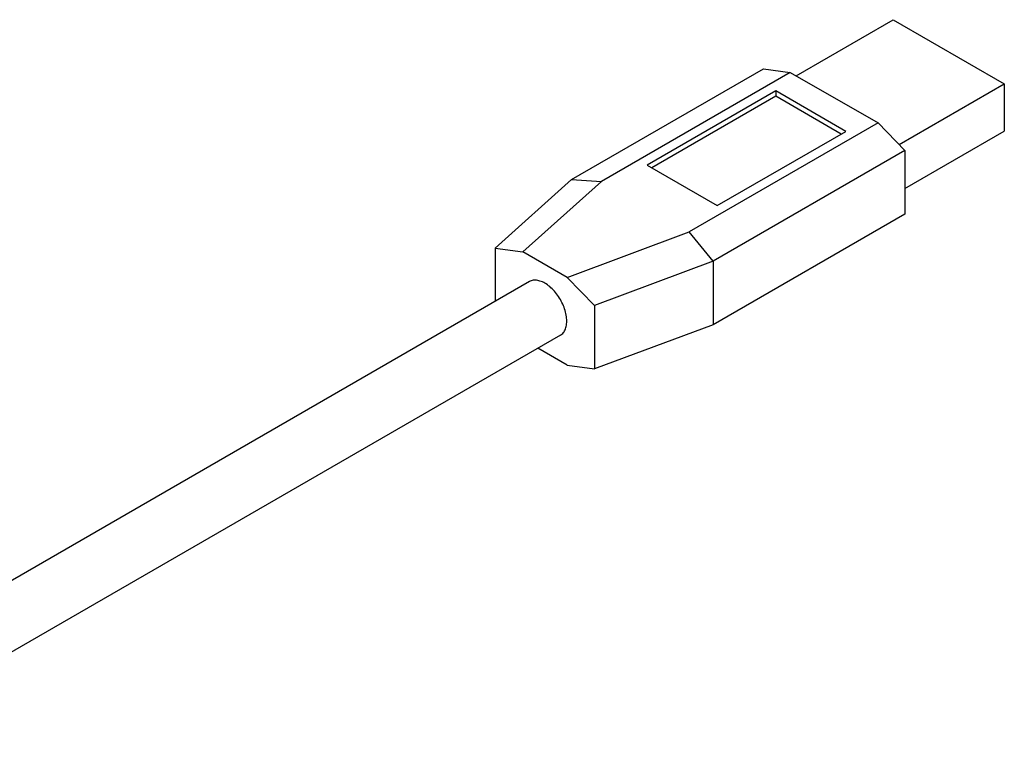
# Model space of a CAD drawing. Header units: inches. Extents: x 0 to 34, y 0 to 22.
# Tile 37 of 60: x 9.3 to 12.3, y 14.8 to 17. Entities that reach past the tile are written whole.
import ezdxf

# ---------------------------------------------------------------- set-up
doc = ezdxf.new("R2010")
doc.units = ezdxf.units.IN
doc.header["$LTSCALE"] = 1.87
doc.header["$MEASUREMENT"] = 0
doc.layers.get('0').update_dxf_attribs({"linetype": 'CONTINUOUS'})

msp = doc.modelspace()

# ---------------------------------------------------------------- linework, layer by layer
at = {"color": 7, "linetype": 'CONTINUOUS'}
for p, q in [((11.6381, 16.7827), (11.9316, 16.9522)), ((11.9316, 16.9522), (12.2675, 16.7582)), ((10.9593, 16.4683), (11.5391, 16.8031)), ((11.6205, 16.7929), (11.0493, 16.4631)), ((11.5391, 16.8031), (11.6205, 16.7929)), ((11.6205, 16.7929), (11.8856, 16.6398)), ((11.5763, 16.7368), (11.1874, 16.5122)), ((11.5763, 16.7368), (11.5763, 16.7205)), ((11.7884, 16.6143), (11.5763, 16.7368)), ((11.9491, 16.5744), (12.2675, 16.7582)), ((12.2675, 16.7582), (12.2675, 16.6153)), ((11.5763, 16.7205), (11.2015, 16.5041)), ((11.7743, 16.6061), (11.5763, 16.7205)), ((11.8856, 16.6398), (11.3145, 16.31)), ((11.3995, 16.3898), (11.7884, 16.6143)), ((11.9669, 16.5561), (11.8856, 16.6398)), ((11.9669, 16.4418), (12.2675, 16.6153)), ((11.9669, 16.5561), (11.3871, 16.2213)), ((11.9669, 16.5561), (11.9669, 16.3643)), ((11.1874, 16.5122), (11.3995, 16.3898)), ((10.7281, 16.2614), (10.9593, 16.4683)), ((10.8113, 16.2501), (11.0493, 16.4631)), ((10.9593, 16.4683), (11.0493, 16.4631)), ((11.9669, 16.3643), (11.3871, 16.0295)), ((10.9454, 16.1726), (11.3145, 16.31)), ((11.3871, 16.2213), (11.3145, 16.31)), ((10.7281, 16.2614), (10.7281, 16.1002)), ((10.7281, 16.2614), (10.8113, 16.2501)), ((10.9454, 16.1726), (10.8113, 16.2501)), ((11.3871, 16.2213), (11.0286, 16.0878)), ((11.3871, 16.2213), (11.3871, 16.0295)), ((11.0286, 16.0878), (10.9454, 16.1726)), ((10.8315, 16.1598), (8.7205, 14.941)), ((11.0286, 16.0878), (11.0286, 15.896)), ((11.3871, 16.0295), (11.0286, 15.896)), ((10.9252, 15.9975), (8.8143, 14.7786)), ((10.9454, 15.9073), (10.8572, 15.9582)), ((10.9454, 15.9073), (11.0286, 15.896))]:
    msp.add_line(p, q, dxfattribs=at)
for points, knots in [([(10.9446, 16.0404), (10.9446, 16.0464), (10.9434, 16.059), (10.9384, 16.0779), (10.9305, 16.0968), (10.9201, 16.1148), (10.9077, 16.1311), (10.8938, 16.1448), (10.8792, 16.1553), (10.8644, 16.1622), (10.8501, 16.1649), (10.839, 16.1635), (10.8332, 16.1609), (10.8315, 16.1598)], [0, 0, 0, 0, 0.096712, 0.201787, 0.312281, 0.424645, 0.53514, 0.640219, 0.736935, 0.823427, 0.89954, 0.96755, 1, 1, 1, 1]), ([(10.9252, 15.9975), (10.927, 15.9985), (10.9321, 16.0022), (10.939, 16.0111), (10.9437, 16.0248), (10.9446, 16.035), (10.9446, 16.0404)], [0, 0, 0, 0, 0.123264, 0.38182, 0.671181, 1, 1, 1, 1])]:
    msp.add_open_spline(points, degree=3, knots=knots, dxfattribs=at)

doc.saveas('drawing.dxf')
